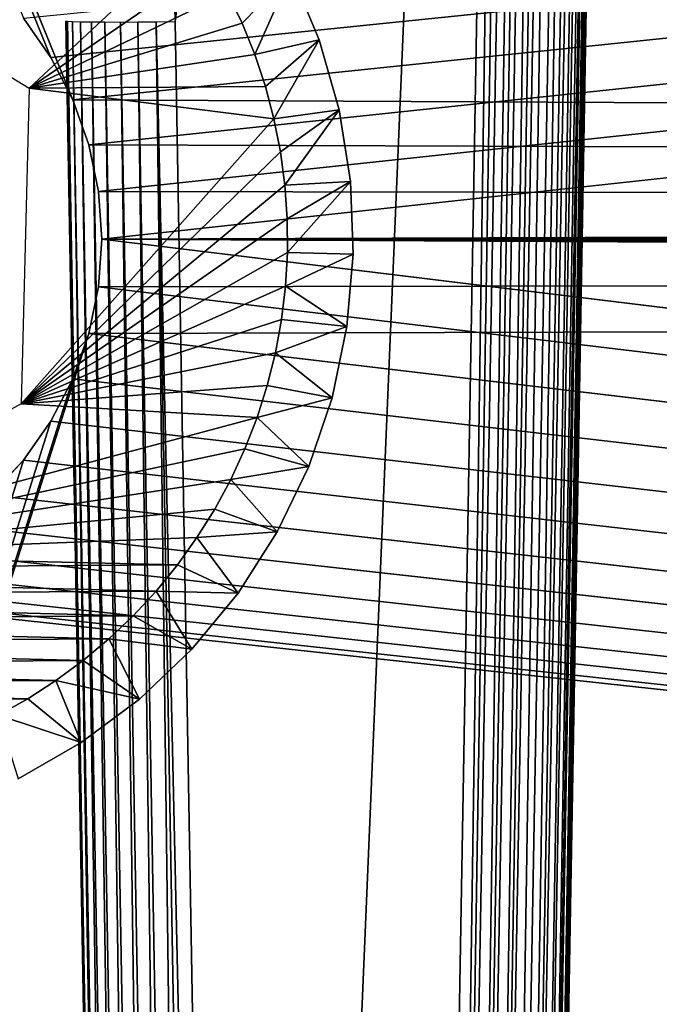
# Model space of a CAD drawing. Header units: millimetres. Extents: x -188 to 188, y -72 to 72.
# Tile 27 of 102: x -64.78 to -61.85, y -59 to -54.5. Entities that reach past the tile are written whole.
import ezdxf

# ---------------------------------------------------------------- set-up
doc = ezdxf.new("R2010")
doc.units = ezdxf.units.MM
doc.header["$LTSCALE"] = 65.185185
for name, color, linetype in [('1', 7, 'CONTINUOUS'), ('136', 7, 'CONTINUOUS'), ('139', 7, 'CONTINUOUS'), ('142', 7, 'CONTINUOUS'), ('159', 7, 'CONTINUOUS'), ('160', 7, 'CONTINUOUS'), ('180', 7, 'CONTINUOUS'), ('181', 7, 'CONTINUOUS'), ('182', 7, 'CONTINUOUS'), ('183', 7, 'CONTINUOUS'), ('184', 7, 'CONTINUOUS'), ('2', 7, 'CONTINUOUS')]:
    doc.layers.add(name, color=color, linetype=linetype)

msp = doc.modelspace()

# ---------------------------------------------------------------- linework, layer by layer
at = {"layer": '1', "color": 7, "linetype": 'Continuous'}
for points in [[(187.5, -72.5), (-187.5, -72.5), (187.5, 72.5), (187.5, -72.5)], [(187.5, 72.5), (-187.5, -72.5), (-187.5, 72.5), (187.5, 72.5)]]:
    msp.add_3dface(points, dxfattribs=at)
at = {"layer": '136', "color": 18, "linetype": 'Continuous', "true_color": 0x640303}
for points in [[(-64.6329, -54.6687, 30.1411), (-64.5325, -54.8625, 30.1428), (-71.0043, -38.9956, 30.0043), (-64.6329, -54.6687, 30.1411)], [(-64.5325, -54.8625, 30.1428), (64.4, -55.5, 30.1484), (-71.0043, -38.9956, 30.0043), (-64.5325, -54.8625, 30.1428)], [(-64.7589, -54.4902, 30.1395), (-64.6329, -54.6687, 30.1411), (-71.0043, -38.9956, 30.0043), (-64.7589, -54.4902, 30.1395)], [(64.6329, -54.6687, 30.1411), (64.7589, -54.4902, 30.1395), (-71.0043, -38.9956, 30.0043), (64.6329, -54.6687, 30.1411)], [(64.5325, -54.8625, 30.1428), (64.6329, -54.6687, 30.1411), (-71.0043, -38.9956, 30.0043), (64.5325, -54.8625, 30.1428)], [(64.4593, -55.0683, 30.1446), (64.5325, -54.8625, 30.1428), (-71.0043, -38.9956, 30.0043), (64.4593, -55.0683, 30.1446)], [(64.4149, -55.2821, 30.1465), (64.4593, -55.0683, 30.1446), (-71.0043, -38.9956, 30.0043), (64.4149, -55.2821, 30.1465)], [(64.4, -55.5, 30.1484), (64.4149, -55.2821, 30.1465), (-71.0043, -38.9956, 30.0043), (64.4, -55.5, 30.1484)], [(-64.5325, -54.8625, 30.1428), (-64.4593, -55.0683, 30.1446), (64.4, -55.5, 30.1484), (-64.5325, -54.8625, 30.1428)], [(-64.4593, -55.0683, 30.1446), (-64.4149, -55.2821, 30.1465), (64.4, -55.5, 30.1484), (-64.4593, -55.0683, 30.1446)], [(-64.4149, -55.2821, 30.1465), (-64.4, -55.5, 30.1484), (64.4, -55.5, 30.1484), (-64.4149, -55.2821, 30.1465)], [(-64.4, -55.5, 30.1484), (-64.4149, -55.7179, 30.1503), (71.2923, -71.9956, 30.2923), (-64.4, -55.5, 30.1484)], [(64.4, -55.5, 30.1484), (-64.4, -55.5, 30.1484), (64.4149, -55.7179, 30.1503), (64.4, -55.5, 30.1484)], [(64.4149, -55.7179, 30.1503), (-64.4, -55.5, 30.1484), (64.4593, -55.9317, 30.1521), (64.4149, -55.7179, 30.1503)], [(64.4593, -55.9317, 30.1521), (-64.4, -55.5, 30.1484), (64.5325, -56.1375, 30.1539), (64.4593, -55.9317, 30.1521)], [(64.5325, -56.1375, 30.1539), (-64.4, -55.5, 30.1484), (71.2923, -71.9956, 30.2923), (64.5325, -56.1375, 30.1539)], [(-64.4149, -55.7179, 30.1503), (-64.4593, -55.9317, 30.1521), (71.2923, -71.9956, 30.2923), (-64.4149, -55.7179, 30.1503)], [(-64.4593, -55.9317, 30.1521), (-64.5325, -56.1375, 30.1539), (71.2923, -71.9956, 30.2923), (-64.4593, -55.9317, 30.1521)], [(-64.5325, -56.1375, 30.1539), (-64.6329, -56.3313, 30.1556), (71.2923, -71.9956, 30.2923), (-64.5325, -56.1375, 30.1539)], [(-64.6329, -56.3313, 30.1556), (-64.7589, -56.5098, 30.1572), (71.2923, -71.9956, 30.2923), (-64.6329, -56.3313, 30.1556)], [(-64.7589, -56.5098, 30.1572), (-64.908, -56.6694, 30.1586), (71.2923, -71.9956, 30.2923), (-64.7589, -56.5098, 30.1572)], [(-64.908, -56.6694, 30.1586), (-65.0773, -56.8071, 30.1598), (71.2923, -71.9956, 30.2923), (-64.908, -56.6694, 30.1586)], [(-65.0773, -56.8071, 30.1598), (-65.2639, -56.9206, 30.1608), (71.2923, -71.9956, 30.2923), (-65.0773, -56.8071, 30.1598)], [(-65.2639, -56.9206, 30.1608), (-65.4642, -57.0076, 30.1615), (71.2923, -71.9956, 30.2923), (-65.2639, -56.9206, 30.1608)], [(-65.4642, -57.0076, 30.1615), (-65.6745, -57.0665, 30.162), (71.2923, -71.9956, 30.2923), (-65.4642, -57.0076, 30.1615)], [(-65.6745, -57.0665, 30.162), (-65.8908, -57.0963, 30.1623), (71.2923, -71.9956, 30.2923), (-65.6745, -57.0665, 30.162)], [(71.2923, -71.9956, 30.2923), (-66.1092, -57.0963, 30.1623), (-71.2923, -71.9956, 30.2923), (71.2923, -71.9956, 30.2923)], [(-65.8908, -57.0963, 30.1623), (-66.1092, -57.0963, 30.1623), (71.2923, -71.9956, 30.2923), (-65.8908, -57.0963, 30.1623)]]:
    msp.add_3dface(points, dxfattribs=at)
at = {"layer": '139', "color": 18, "linetype": 'Continuous', "true_color": 0x640303}
for points in [[(-64.633, -54.6686, 28.2473), (-64.7589, -54.4902, 28.2442), (69.0087, -40.9913, 28.0086), (-64.633, -54.6686, 28.2473)], [(-64.5325, -54.8625, 28.2507), (-64.633, -54.6686, 28.2473), (69.0087, -40.9913, 28.0086), (-64.5325, -54.8625, 28.2507)], [(-64.4593, -55.0683, 28.2543), (-64.5325, -54.8625, 28.2507), (69.0087, -40.9913, 28.0086), (-64.4593, -55.0683, 28.2543)], [(-64.4149, -55.2821, 28.258), (-64.4593, -55.0683, 28.2543), (69.0087, -40.9913, 28.0086), (-64.4149, -55.2821, 28.258)], [(-64.4, -55.5, 28.2618), (-64.4149, -55.2821, 28.258), (69.0087, -40.9913, 28.0086), (-64.4, -55.5, 28.2618)], [(64.4593, -55.0683, 28.2543), (-64.4, -55.5, 28.2618), (69.0087, -40.9913, 28.0086), (64.4593, -55.0683, 28.2543)], [(64.4149, -55.2821, 28.258), (-64.4, -55.5, 28.2618), (64.4593, -55.0683, 28.2543), (64.4149, -55.2821, 28.258)], [(64.4, -55.5, 28.2618), (-64.4, -55.5, 28.2618), (64.4149, -55.2821, 28.258), (64.4, -55.5, 28.2618)], [(-64.4593, -55.9317, 28.2694), (64.4, -55.5, 28.2618), (-69.5501, -72.0087, 28.55), (-64.4593, -55.9317, 28.2694)], [(64.4, -55.5, 28.2618), (64.4149, -55.7179, 28.2656), (-69.5501, -72.0087, 28.55), (64.4, -55.5, 28.2618)], [(-64.4593, -55.9317, 28.2694), (-64.4149, -55.7179, 28.2656), (64.4, -55.5, 28.2618), (-64.4593, -55.9317, 28.2694)], [(-64.4149, -55.7179, 28.2656), (-64.4, -55.5, 28.2618), (64.4, -55.5, 28.2618), (-64.4149, -55.7179, 28.2656)], [(64.4149, -55.7179, 28.2656), (64.4593, -55.9317, 28.2694), (-69.5501, -72.0087, 28.55), (64.4149, -55.7179, 28.2656)], [(-64.5325, -56.1375, 28.273), (-64.4593, -55.9317, 28.2694), (-69.5501, -72.0087, 28.55), (-64.5325, -56.1375, 28.273)], [(64.4593, -55.9317, 28.2694), (64.5325, -56.1375, 28.273), (-69.5501, -72.0087, 28.55), (64.4593, -55.9317, 28.2694)], [(-64.633, -56.3314, 28.2763), (-64.5325, -56.1375, 28.273), (-69.5501, -72.0087, 28.55), (-64.633, -56.3314, 28.2763)], [(64.5325, -56.1375, 28.273), (64.633, -56.3314, 28.2763), (-69.5501, -72.0087, 28.55), (64.5325, -56.1375, 28.273)], [(-64.7589, -56.5098, 28.2795), (-64.633, -56.3314, 28.2763), (-69.5501, -72.0087, 28.55), (-64.7589, -56.5098, 28.2795)], [(64.633, -56.3314, 28.2763), (64.7589, -56.5098, 28.2795), (-69.5501, -72.0087, 28.55), (64.633, -56.3314, 28.2763)], [(-64.908, -56.6694, 28.2822), (-64.7589, -56.5098, 28.2795), (-69.5501, -72.0087, 28.55), (-64.908, -56.6694, 28.2822)], [(64.7589, -56.5098, 28.2795), (64.908, -56.6694, 28.2822), (-69.5501, -72.0087, 28.55), (64.7589, -56.5098, 28.2795)], [(64.908, -56.6694, 28.2822), (65.0773, -56.8072, 28.2846), (-69.5501, -72.0087, 28.55), (64.908, -56.6694, 28.2822)], [(65.0773, -56.8072, 28.2846), (65.2639, -56.9206, 28.2866), (-69.5501, -72.0087, 28.55), (65.0773, -56.8072, 28.2846)], [(65.2639, -56.9206, 28.2866), (65.4642, -57.0076, 28.2881), (-69.5501, -72.0087, 28.55), (65.2639, -56.9206, 28.2866)], [(65.4642, -57.0076, 28.2881), (65.6745, -57.0665, 28.2892), (-69.5501, -72.0087, 28.55), (65.4642, -57.0076, 28.2881)], [(65.6745, -57.0665, 28.2892), (65.8909, -57.0963, 28.2897), (-69.5501, -72.0087, 28.55), (65.6745, -57.0665, 28.2892)], [(65.8909, -57.0963, 28.2897), (66.1091, -57.0963, 28.2897), (-69.5501, -72.0087, 28.55), (65.8909, -57.0963, 28.2897)], [(66.1091, -57.0963, 28.2897), (69.5501, -72.0087, 28.55), (-69.5501, -72.0087, 28.55), (66.1091, -57.0963, 28.2897)]]:
    msp.add_3dface(points, dxfattribs=at)
at = {"layer": '142', "color": 18, "linetype": 'Continuous', "true_color": 0x640303}
for points in [[(-64.0641, -54.5068, 9.7555), (-62.4499, -40.9913, 9.9914), (-64.0812, -54.2548, 9.7599), (-64.0641, -54.5068, 9.7555)], [(-63.7587, -72.0087, 9.45), (-62.4499, -40.9913, 9.9914), (-64.0641, -54.5068, 9.7555), (-63.7587, -72.0087, 9.45)], [(-62.9913, -72.0087, 9.45), (-62.4499, -40.9913, 9.9914), (-63.7587, -72.0087, 9.45), (-62.9913, -72.0087, 9.45)]]:
    msp.add_3dface(points, dxfattribs=at)
at = {"layer": '159', "color": 18, "linetype": 'Continuous', "true_color": 0x640303}
for points in [[(-62.4499, -40.9913, 9.9914), (-62.9913, -72.0087, 9.45), (-62.9046, -72.0101, 9.4424), (-62.4499, -40.9913, 9.9914)], [(-62.3576, -40.9898, 9.9829), (-62.4036, -40.9905, 9.9893), (-62.9046, -72.0101, 9.4424), (-62.3576, -40.9898, 9.9829)], [(-62.8204, -72.0112, 9.4198), (-62.3576, -40.9898, 9.9829), (-62.9046, -72.0101, 9.4424), (-62.8204, -72.0112, 9.4198)], [(-62.4036, -40.9905, 9.9893), (-62.4499, -40.9913, 9.9914), (-62.9046, -72.0101, 9.4424), (-62.4036, -40.9905, 9.9893)], [(-62.2685, -40.9887, 9.9574), (-62.3124, -40.9892, 9.9722), (-62.8204, -72.0112, 9.4198), (-62.2685, -40.9887, 9.9574)], [(-62.7414, -72.0119, 9.383), (-62.2685, -40.9887, 9.9574), (-62.8204, -72.0112, 9.4198), (-62.7414, -72.0119, 9.383)], [(-62.3124, -40.9892, 9.9722), (-62.3576, -40.9898, 9.9829), (-62.8204, -72.0112, 9.4198), (-62.3124, -40.9892, 9.9722)], [(-62.1855, -40.988, 9.9159), (-62.226, -40.9883, 9.9386), (-62.7414, -72.0119, 9.383), (-62.1855, -40.988, 9.9159)], [(-62.67, -72.0123, 9.333), (-62.1855, -40.988, 9.9159), (-62.7414, -72.0119, 9.383), (-62.67, -72.0123, 9.333)], [(-62.226, -40.9883, 9.9386), (-62.2685, -40.9887, 9.9574), (-62.7414, -72.0119, 9.383), (-62.226, -40.9883, 9.9386)], [(-62.1165, -40.9877, 9.8641), (-62.1855, -40.988, 9.9159), (-62.67, -72.0123, 9.333), (-62.1165, -40.9877, 9.8641)], [(-62.6084, -72.0123, 9.2714), (-62.1165, -40.9877, 9.8641), (-62.67, -72.0123, 9.333), (-62.6084, -72.0123, 9.2714)], [(-62.0676, -40.9877, 9.8138), (-62.1165, -40.9877, 9.8641), (-62.6084, -72.0123, 9.2714), (-62.0676, -40.9877, 9.8138)], [(-62.0332, -40.9879, 9.7679), (-62.0676, -40.9877, 9.8138), (-62.6084, -72.0123, 9.2714), (-62.0332, -40.9879, 9.7679)], [(-62.5584, -72.0119, 9.2), (-62.0332, -40.9879, 9.7679), (-62.6084, -72.0123, 9.2714), (-62.5584, -72.0119, 9.2)], [(-62.0088, -40.9882, 9.7269), (-62.0332, -40.9879, 9.7679), (-62.5584, -72.0119, 9.2), (-62.0088, -40.9882, 9.7269)], [(-62.5216, -72.0112, 9.121), (-62.0088, -40.9882, 9.7269), (-62.5584, -72.0119, 9.2), (-62.5216, -72.0112, 9.121)], [(-61.9914, -40.9885, 9.6908), (-62.0088, -40.9882, 9.7269), (-62.5216, -72.0112, 9.121), (-61.9914, -40.9885, 9.6908)], [(-61.9789, -40.9889, 9.6592), (-61.9914, -40.9885, 9.6908), (-62.5216, -72.0112, 9.121), (-61.9789, -40.9889, 9.6592)], [(-62.499, -72.0101, 9.0369), (-61.9789, -40.9889, 9.6592), (-62.5216, -72.0112, 9.121), (-62.499, -72.0101, 9.0369)], [(-61.97, -40.9892, 9.6316), (-61.9789, -40.9889, 9.6592), (-62.499, -72.0101, 9.0369), (-61.97, -40.9892, 9.6316)], [(-61.9636, -40.9895, 9.6076), (-61.97, -40.9892, 9.6316), (-62.499, -72.0101, 9.0369), (-61.9636, -40.9895, 9.6076)], [(-61.9591, -40.9898, 9.5866), (-61.9636, -40.9895, 9.6076), (-62.499, -72.0101, 9.0369), (-61.9591, -40.9898, 9.5866)], [(-61.9559, -40.99, 9.5683), (-61.9591, -40.9898, 9.5866), (-62.499, -72.0101, 9.0369), (-61.9559, -40.99, 9.5683)], [(-62.4914, -72.0087, 8.9501), (-61.9559, -40.99, 9.5683), (-62.499, -72.0101, 9.0369), (-62.4914, -72.0087, 8.9501)], [(-61.9537, -40.9903, 9.5525), (-61.9559, -40.99, 9.5683), (-62.4914, -72.0087, 8.9501), (-61.9537, -40.9903, 9.5525)], [(-61.9522, -40.9905, 9.5388), (-61.9537, -40.9903, 9.5525), (-62.4914, -72.0087, 8.9501), (-61.9522, -40.9905, 9.5388)], [(-61.9513, -40.9907, 9.527), (-61.9522, -40.9905, 9.5388), (-62.4914, -72.0087, 8.9501), (-61.9513, -40.9907, 9.527)], [(-61.9506, -40.9908, 9.5166), (-61.9513, -40.9907, 9.527), (-62.4914, -72.0087, 8.9501), (-61.9506, -40.9908, 9.5166)], [(-61.9503, -40.991, 9.5075), (-61.9506, -40.9908, 9.5166), (-62.4914, -72.0087, 8.9501), (-61.9503, -40.991, 9.5075)], [(-61.9501, -40.9911, 9.4992), (-61.9503, -40.991, 9.5075), (-62.4914, -72.0087, 8.9501), (-61.9501, -40.9911, 9.4992)], [(-61.95, -40.9913, 9.4915), (-61.9501, -40.9911, 9.4992), (-62.4914, -72.0087, 8.9501), (-61.95, -40.9913, 9.4915)]]:
    msp.add_3dface(points, dxfattribs=at)
at = {"layer": '160', "color": 18, "linetype": 'Continuous', "true_color": 0x640303}
for points in [[(-64.2586, -72.0087, 8.9501), (-64.251, -72.0101, 9.0369), (-64.5641, -54.5027, 9.2557), (-64.2586, -72.0087, 8.9501)], [(-64.5641, -54.5027, 9.2557), (-64.251, -72.0101, 9.0369), (-64.5565, -54.5046, 9.3423), (-64.5641, -54.5027, 9.2557)], [(-64.5565, -54.5046, 9.3423), (-64.251, -72.0101, 9.0369), (-64.534, -54.5061, 9.4264), (-64.5565, -54.5046, 9.3423)], [(-64.251, -72.0101, 9.0369), (-64.2284, -72.0112, 9.121), (-64.534, -54.5061, 9.4264), (-64.251, -72.0101, 9.0369)], [(-64.534, -54.5061, 9.4264), (-64.2284, -72.0112, 9.121), (-64.4972, -54.5073, 9.5054), (-64.534, -54.5061, 9.4264)], [(-64.2284, -72.0112, 9.121), (-64.1916, -72.0119, 9.2), (-64.4972, -54.5073, 9.5054), (-64.2284, -72.0112, 9.121)], [(-64.4972, -54.5073, 9.5054), (-64.1916, -72.0119, 9.2), (-64.4472, -54.5081, 9.5768), (-64.4972, -54.5073, 9.5054)], [(-64.1916, -72.0119, 9.2), (-64.1416, -72.0123, 9.2714), (-64.4472, -54.5081, 9.5768), (-64.1916, -72.0119, 9.2)], [(-64.4472, -54.5081, 9.5768), (-64.1416, -72.0123, 9.2714), (-64.3856, -54.5085, 9.6385), (-64.4472, -54.5081, 9.5768)], [(-64.1416, -72.0123, 9.2714), (-64.08, -72.0123, 9.333), (-64.3856, -54.5085, 9.6385), (-64.1416, -72.0123, 9.2714)], [(-64.3856, -54.5085, 9.6385), (-64.08, -72.0123, 9.333), (-64.3142, -54.5086, 9.6885), (-64.3856, -54.5085, 9.6385)], [(-64.3142, -54.5086, 9.6885), (-64.0086, -72.0119, 9.383), (-64.2352, -54.5083, 9.7253), (-64.3142, -54.5086, 9.6885)], [(-64.08, -72.0123, 9.333), (-64.0086, -72.0119, 9.383), (-64.3142, -54.5086, 9.6885), (-64.08, -72.0123, 9.333)], [(-64.2352, -54.5083, 9.7253), (-63.9296, -72.0112, 9.4198), (-64.151, -54.5077, 9.7479), (-64.2352, -54.5083, 9.7253)], [(-64.0086, -72.0119, 9.383), (-63.9296, -72.0112, 9.4198), (-64.2352, -54.5083, 9.7253), (-64.0086, -72.0119, 9.383)], [(-63.7587, -72.0087, 9.45), (-64.0641, -54.5068, 9.7555), (-64.151, -54.5077, 9.7479), (-63.7587, -72.0087, 9.45)], [(-63.8454, -72.0101, 9.4424), (-63.7587, -72.0087, 9.45), (-64.151, -54.5077, 9.7479), (-63.8454, -72.0101, 9.4424)], [(-63.9296, -72.0112, 9.4198), (-63.8454, -72.0101, 9.4424), (-64.151, -54.5077, 9.7479), (-63.9296, -72.0112, 9.4198)]]:
    msp.add_3dface(points, dxfattribs=at)
at = {"layer": '180', "linetype": 'Continuous'}
for points in [[(-65.9641, -54.0571, 13.7), (-64.7324, -54.8096, 13.7), (-63.9827, -54.1097, 13.7), (-65.9641, -54.0571, 13.7)], [(-63.9827, -54.1097, 13.7), (-64.7324, -54.8096, 13.7), (-63.8994, -54.239, 13.7), (-63.9827, -54.1097, 13.7)], [(-63.8994, -54.239, 13.7), (-64.7324, -54.8096, 13.7), (-63.8244, -54.3735, 13.7), (-63.8994, -54.239, 13.7)], [(-63.8244, -54.3735, 13.7), (-64.7324, -54.8096, 13.7), (-63.7579, -54.5124, 13.7), (-63.8244, -54.3735, 13.7)], [(-63.7579, -54.5124, 13.7), (-64.7324, -54.8096, 13.7), (-63.7004, -54.655, 13.7), (-63.7579, -54.5124, 13.7)], [(-63.7004, -54.655, 13.7), (-64.7324, -54.8096, 13.7), (-63.6518, -54.8012, 13.7), (-63.7004, -54.655, 13.7)], [(-64.7324, -54.8096, 13.7), (-64.7683, -56.2525, 13.7), (-63.6126, -54.9498, 13.7), (-64.7324, -54.8096, 13.7)], [(-63.6518, -54.8012, 13.7), (-64.7324, -54.8096, 13.7), (-63.6126, -54.9498, 13.7), (-63.6518, -54.8012, 13.7)], [(-63.6126, -54.9498, 13.7), (-64.7683, -56.2525, 13.7), (-63.5827, -55.101, 13.7), (-63.6126, -54.9498, 13.7)], [(-63.5827, -55.101, 13.7), (-64.7683, -56.2525, 13.7), (-63.5625, -55.2533, 13.7), (-63.5827, -55.101, 13.7)], [(-63.5625, -55.2533, 13.7), (-64.7683, -56.2525, 13.7), (-63.5518, -55.4065, 13.7), (-63.5625, -55.2533, 13.7)], [(-64.7683, -56.2525, 13.7), (-63.5508, -55.5609, 13.7), (-63.5518, -55.4065, 13.7), (-64.7683, -56.2525, 13.7)], [(-63.5508, -55.5609, 13.7), (-64.7683, -56.2525, 13.7), (-63.5595, -55.715, 13.7), (-63.5508, -55.5609, 13.7)], [(-63.5595, -55.715, 13.7), (-64.7683, -56.2525, 13.7), (-63.5777, -55.8675, 13.7), (-63.5595, -55.715, 13.7)], [(-63.5777, -55.8675, 13.7), (-64.7683, -56.2525, 13.7), (-63.6055, -56.0186, 13.7), (-63.5777, -55.8675, 13.7)], [(-63.6055, -56.0186, 13.7), (-64.7683, -56.2525, 13.7), (-63.6429, -56.1682, 13.7), (-63.6055, -56.0186, 13.7)], [(-63.6429, -56.1682, 13.7), (-64.7683, -56.2525, 13.7), (-63.6894, -56.3146, 13.7), (-63.6429, -56.1682, 13.7)], [(-64.7683, -56.2525, 13.7), (-66.0359, -56.9429, 13.7), (-63.6894, -56.3146, 13.7), (-64.7683, -56.2525, 13.7)], [(-63.6894, -56.3146, 13.7), (-66.0359, -56.9429, 13.7), (-63.7452, -56.4583, 13.7), (-63.6894, -56.3146, 13.7)], [(-63.7452, -56.4583, 13.7), (-66.0359, -56.9429, 13.7), (-63.8097, -56.5978, 13.7), (-63.7452, -56.4583, 13.7)], [(-63.8097, -56.5978, 13.7), (-66.0359, -56.9429, 13.7), (-63.8831, -56.7333, 13.7), (-63.8097, -56.5978, 13.7)], [(-63.8831, -56.7333, 13.7), (-66.0359, -56.9429, 13.7), (-63.9647, -56.8638, 13.7), (-63.8831, -56.7333, 13.7)], [(-63.9647, -56.8638, 13.7), (-66.0359, -56.9429, 13.7), (-64.0543, -56.9888, 13.7), (-63.9647, -56.8638, 13.7)], [(-64.0543, -56.9888, 13.7), (-66.0359, -56.9429, 13.7), (-67.9259, -57.0143, 13.7), (-64.0543, -56.9888, 13.7)], [(-64.1517, -57.1082, 13.7), (-64.0543, -56.9888, 13.7), (-67.9259, -57.0143, 13.7), (-64.1517, -57.1082, 13.7)], [(-67.8272, -57.1321, 13.7), (-64.1517, -57.1082, 13.7), (-67.9259, -57.0143, 13.7), (-67.8272, -57.1321, 13.7)], [(-64.2562, -57.2209, 13.7), (-64.1517, -57.1082, 13.7), (-67.8272, -57.1321, 13.7), (-64.2562, -57.2209, 13.7)], [(-67.7209, -57.2438, 13.7), (-64.2562, -57.2209, 13.7), (-67.8272, -57.1321, 13.7), (-67.7209, -57.2438, 13.7)], [(-64.3678, -57.3271, 13.7), (-64.2562, -57.2209, 13.7), (-67.7209, -57.2438, 13.7), (-64.3678, -57.3271, 13.7)], [(-67.6082, -57.3483, 13.7), (-64.3678, -57.3271, 13.7), (-67.7209, -57.2438, 13.7), (-67.6082, -57.3483, 13.7)], [(-64.4856, -57.4259, 13.7), (-64.3678, -57.3271, 13.7), (-67.6082, -57.3483, 13.7), (-64.4856, -57.4259, 13.7)], [(-67.4889, -57.4457, 13.7), (-64.4856, -57.4259, 13.7), (-67.6082, -57.3483, 13.7), (-67.4889, -57.4457, 13.7)], [(-64.6097, -57.5173, 13.7), (-64.4856, -57.4259, 13.7), (-67.4889, -57.4457, 13.7), (-64.6097, -57.5173, 13.7)], [(-67.3638, -57.5353, 13.7), (-64.6097, -57.5173, 13.7), (-67.4889, -57.4457, 13.7), (-67.3638, -57.5353, 13.7)], [(-64.739, -57.6006, 13.7), (-64.6097, -57.5173, 13.7), (-67.3638, -57.5353, 13.7), (-64.739, -57.6006, 13.7)], [(-67.2333, -57.6169, 13.7), (-64.739, -57.6006, 13.7), (-67.3638, -57.5353, 13.7), (-67.2333, -57.6169, 13.7)], [(-64.8734, -57.6756, 13.7), (-64.739, -57.6006, 13.7), (-67.2333, -57.6169, 13.7), (-64.8734, -57.6756, 13.7)]]:
    msp.add_3dface(points, dxfattribs=at)
at = {"layer": '181', "linetype": 'Continuous'}
for points in [[(-63.534, -54.2829, 9.7), (-63.534, -54.283, 13.4), (-63.4053, -54.589, 9.7), (-63.534, -54.2829, 9.7)], [(-63.534, -54.283, 13.4), (-63.4053, -54.5891, 13.4), (-63.4053, -54.589, 9.7), (-63.534, -54.283, 13.4)], [(-63.4053, -54.589, 9.7), (-63.4053, -54.5891, 13.4), (-63.3144, -54.9084, 9.7), (-63.4053, -54.589, 9.7)], [(-63.4053, -54.5891, 13.4), (-63.3144, -54.9085, 13.4), (-63.3144, -54.9084, 9.7), (-63.4053, -54.5891, 13.4)], [(-63.3144, -54.9084, 9.7), (-63.3144, -54.9085, 13.4), (-63.2627, -55.2365, 9.7), (-63.3144, -54.9084, 9.7)], [(-63.3144, -54.9085, 13.4), (-63.2627, -55.2365, 13.4), (-63.2627, -55.2365, 9.7), (-63.3144, -54.9085, 13.4)], [(-63.2627, -55.2365, 13.4), (-63.2508, -55.5684, 13.4), (-63.2627, -55.2365, 9.7), (-63.2627, -55.2365, 13.4)], [(-63.2627, -55.2365, 9.7), (-63.2508, -55.5684, 13.4), (-63.2508, -55.5684, 9.7), (-63.2627, -55.2365, 9.7)]]:
    msp.add_3dface(points, dxfattribs=at)
at = {"layer": '182', "linetype": 'Continuous'}
for points in [[(-63.2508, -55.5684, 9.7), (-63.2508, -55.5684, 13.4), (-63.2791, -55.8992, 13.4), (-63.2508, -55.5684, 9.7)], [(-63.2508, -55.5684, 9.7), (-63.2791, -55.8992, 13.4), (-63.2791, -55.8992, 9.7), (-63.2508, -55.5684, 9.7)], [(-63.2791, -55.8992, 13.4), (-63.3471, -56.2243, 13.4), (-63.2791, -55.8992, 9.7), (-63.2791, -55.8992, 13.4)], [(-63.2791, -55.8992, 9.7), (-63.3471, -56.2243, 13.4), (-63.3471, -56.2243, 9.7), (-63.2791, -55.8992, 9.7)], [(-63.3471, -56.2243, 13.4), (-63.4537, -56.5387, 13.4), (-63.3471, -56.2243, 9.7), (-63.3471, -56.2243, 13.4)], [(-63.3471, -56.2243, 9.7), (-63.4537, -56.5387, 13.4), (-63.4537, -56.5388, 9.7), (-63.3471, -56.2243, 9.7)], [(-63.4537, -56.5387, 13.4), (-63.5975, -56.8381, 13.4), (-63.4537, -56.5388, 9.7), (-63.4537, -56.5387, 13.4)], [(-63.4537, -56.5388, 9.7), (-63.5975, -56.8381, 13.4), (-63.5975, -56.8381, 9.7), (-63.4537, -56.5388, 9.7)], [(-63.5975, -56.8381, 13.4), (-63.7763, -57.1179, 13.4), (-63.5975, -56.8381, 9.7), (-63.5975, -56.8381, 13.4)], [(-63.5975, -56.8381, 9.7), (-63.7763, -57.1179, 13.4), (-63.7763, -57.1179, 9.7), (-63.5975, -56.8381, 9.7)], [(-63.7763, -57.1179, 9.7), (-63.9875, -57.3742, 13.4), (-63.9876, -57.3742, 9.7), (-63.7763, -57.1179, 9.7)], [(-63.7763, -57.1179, 13.4), (-63.9875, -57.3742, 13.4), (-63.7763, -57.1179, 9.7), (-63.7763, -57.1179, 13.4)], [(-63.9875, -57.3742, 13.4), (-64.2281, -57.6031, 13.4), (-63.9876, -57.3742, 9.7), (-63.9875, -57.3742, 13.4)], [(-63.9876, -57.3742, 9.7), (-64.2281, -57.6031, 13.4), (-64.2281, -57.6031, 9.7), (-63.9876, -57.3742, 9.7)], [(-64.2281, -57.6031, 9.7), (-64.4945, -57.8013, 13.4), (-64.4946, -57.8013, 9.7), (-64.2281, -57.6031, 9.7)], [(-64.2281, -57.6031, 13.4), (-64.4945, -57.8013, 13.4), (-64.2281, -57.6031, 9.7), (-64.2281, -57.6031, 13.4)], [(-64.4945, -57.8013, 13.4), (-64.7829, -57.966, 13.4), (-64.4946, -57.8013, 9.7), (-64.4945, -57.8013, 13.4)], [(-64.4946, -57.8013, 9.7), (-64.7829, -57.966, 13.4), (-64.7829, -57.966, 9.7), (-64.4946, -57.8013, 9.7)]]:
    msp.add_3dface(points, dxfattribs=at)
at = {"layer": '183', "linetype": 'Continuous'}
for points in [[(-63.5508, -55.5609, 13.7), (-63.5595, -55.715, 13.7), (-63.2508, -55.5684, 13.4), (-63.5508, -55.5609, 13.7)], [(-63.2508, -55.5684, 13.4), (-63.5595, -55.715, 13.7), (-63.2791, -55.8992, 13.4), (-63.2508, -55.5684, 13.4)], [(-63.5595, -55.715, 13.7), (-63.5777, -55.8675, 13.7), (-63.2791, -55.8992, 13.4), (-63.5595, -55.715, 13.7)], [(-63.5777, -55.8675, 13.7), (-63.6055, -56.0186, 13.7), (-63.2791, -55.8992, 13.4), (-63.5777, -55.8675, 13.7)], [(-63.6055, -56.0186, 13.7), (-63.3471, -56.2243, 13.4), (-63.2791, -55.8992, 13.4), (-63.6055, -56.0186, 13.7)], [(-63.6055, -56.0186, 13.7), (-63.6429, -56.1682, 13.7), (-63.3471, -56.2243, 13.4), (-63.6055, -56.0186, 13.7)], [(-63.6429, -56.1682, 13.7), (-63.6894, -56.3146, 13.7), (-63.3471, -56.2243, 13.4), (-63.6429, -56.1682, 13.7)], [(-63.6894, -56.3146, 13.7), (-63.4537, -56.5387, 13.4), (-63.3471, -56.2243, 13.4), (-63.6894, -56.3146, 13.7)], [(-63.6894, -56.3146, 13.7), (-63.7452, -56.4583, 13.7), (-63.4537, -56.5387, 13.4), (-63.6894, -56.3146, 13.7)], [(-63.7452, -56.4583, 13.7), (-63.8097, -56.5978, 13.7), (-63.4537, -56.5387, 13.4), (-63.7452, -56.4583, 13.7)], [(-63.8097, -56.5978, 13.7), (-63.5975, -56.8381, 13.4), (-63.4537, -56.5387, 13.4), (-63.8097, -56.5978, 13.7)], [(-63.8097, -56.5978, 13.7), (-63.8831, -56.7333, 13.7), (-63.5975, -56.8381, 13.4), (-63.8097, -56.5978, 13.7)], [(-63.8831, -56.7333, 13.7), (-63.9647, -56.8638, 13.7), (-63.5975, -56.8381, 13.4), (-63.8831, -56.7333, 13.7)], [(-63.9647, -56.8638, 13.7), (-63.7763, -57.1179, 13.4), (-63.5975, -56.8381, 13.4), (-63.9647, -56.8638, 13.7)], [(-63.9647, -56.8638, 13.7), (-64.0543, -56.9888, 13.7), (-63.7763, -57.1179, 13.4), (-63.9647, -56.8638, 13.7)], [(-64.0543, -56.9888, 13.7), (-64.1517, -57.1082, 13.7), (-63.7763, -57.1179, 13.4), (-64.0543, -56.9888, 13.7)], [(-64.1517, -57.1082, 13.7), (-64.2562, -57.2209, 13.7), (-63.9875, -57.3742, 13.4), (-64.1517, -57.1082, 13.7)], [(-64.1517, -57.1082, 13.7), (-63.9875, -57.3742, 13.4), (-63.7763, -57.1179, 13.4), (-64.1517, -57.1082, 13.7)], [(-64.2562, -57.2209, 13.7), (-64.3678, -57.3271, 13.7), (-63.9875, -57.3742, 13.4), (-64.2562, -57.2209, 13.7)], [(-64.3678, -57.3271, 13.7), (-64.4856, -57.4259, 13.7), (-64.2281, -57.6031, 13.4), (-64.3678, -57.3271, 13.7)], [(-64.3678, -57.3271, 13.7), (-64.2281, -57.6031, 13.4), (-63.9875, -57.3742, 13.4), (-64.3678, -57.3271, 13.7)], [(-64.4856, -57.4259, 13.7), (-64.6097, -57.5173, 13.7), (-64.2281, -57.6031, 13.4), (-64.4856, -57.4259, 13.7)], [(-64.6097, -57.5173, 13.7), (-64.739, -57.6006, 13.7), (-64.4945, -57.8013, 13.4), (-64.6097, -57.5173, 13.7)], [(-64.6097, -57.5173, 13.7), (-64.4945, -57.8013, 13.4), (-64.2281, -57.6031, 13.4), (-64.6097, -57.5173, 13.7)], [(-64.739, -57.6006, 13.7), (-64.8734, -57.6756, 13.7), (-64.4945, -57.8013, 13.4), (-64.739, -57.6006, 13.7)], [(-64.8734, -57.6756, 13.7), (-64.7829, -57.966, 13.4), (-64.4945, -57.8013, 13.4), (-64.8734, -57.6756, 13.7)]]:
    msp.add_3dface(points, dxfattribs=at)
at = {"layer": '184', "linetype": 'Continuous'}
for points in [[(-63.8244, -54.3735, 13.7), (-63.7579, -54.5124, 13.7), (-63.534, -54.283, 13.4), (-63.8244, -54.3735, 13.7)], [(-63.7579, -54.5124, 13.7), (-63.7004, -54.655, 13.7), (-63.534, -54.283, 13.4), (-63.7579, -54.5124, 13.7)], [(-63.7004, -54.655, 13.7), (-63.4053, -54.5891, 13.4), (-63.534, -54.283, 13.4), (-63.7004, -54.655, 13.7)], [(-63.7004, -54.655, 13.7), (-63.6518, -54.8012, 13.7), (-63.4053, -54.5891, 13.4), (-63.7004, -54.655, 13.7)], [(-63.6518, -54.8012, 13.7), (-63.6126, -54.9498, 13.7), (-63.4053, -54.5891, 13.4), (-63.6518, -54.8012, 13.7)], [(-63.6126, -54.9498, 13.7), (-63.3144, -54.9085, 13.4), (-63.4053, -54.5891, 13.4), (-63.6126, -54.9498, 13.7)], [(-63.6126, -54.9498, 13.7), (-63.5827, -55.101, 13.7), (-63.3144, -54.9085, 13.4), (-63.6126, -54.9498, 13.7)], [(-63.5827, -55.101, 13.7), (-63.5625, -55.2533, 13.7), (-63.3144, -54.9085, 13.4), (-63.5827, -55.101, 13.7)], [(-63.5625, -55.2533, 13.7), (-63.2627, -55.2365, 13.4), (-63.3144, -54.9085, 13.4), (-63.5625, -55.2533, 13.7)], [(-63.5625, -55.2533, 13.7), (-63.5518, -55.4065, 13.7), (-63.2627, -55.2365, 13.4), (-63.5625, -55.2533, 13.7)], [(-63.5518, -55.4065, 13.7), (-63.5508, -55.5609, 13.7), (-63.2627, -55.2365, 13.4), (-63.5518, -55.4065, 13.7)], [(-63.5508, -55.5609, 13.7), (-63.2508, -55.5684, 13.4), (-63.2627, -55.2365, 13.4), (-63.5508, -55.5609, 13.7)]]:
    msp.add_3dface(points, dxfattribs=at)
at = {"layer": '2', "color": 7, "linetype": 'Continuous'}
for points in [[(-187.5, -72.5, 8), (187.5, -72.5, 8), (-182.5176, 6.0681, 8), (-187.5, -72.5, 8)], [(-182.5176, 6.0681, 8), (187.5, -72.5, 8), (-182.261, 6.0171, 8), (-182.5176, 6.0681, 8)], [(-182.261, 6.0171, 8), (187.5, -72.5, 8), (-182, 6, 8), (-182.261, 6.0171, 8)], [(-182, 6, 8), (187.5, -72.5, 8), (182, 6, 8), (-182, 6, 8)]]:
    msp.add_3dface(points, dxfattribs=at)

doc.saveas('drawing.dxf')
